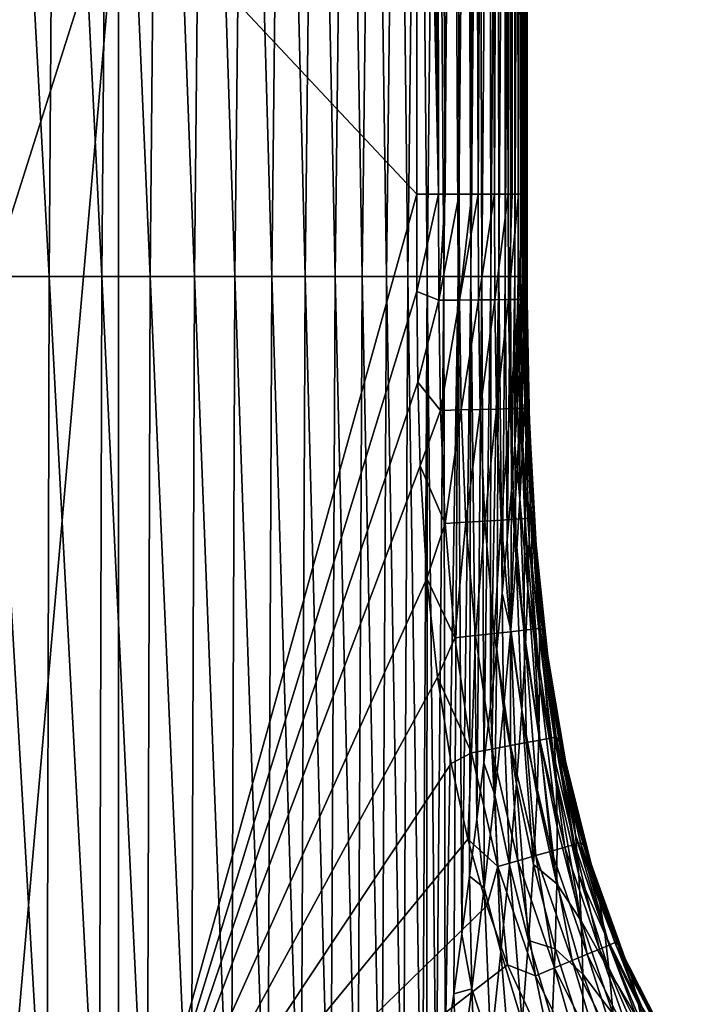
# Model space of a CAD drawing. Header units: metres. Extents: x -59 to 113, y -107 to 107.
# Tile 107 of 192: x 2.99 to 9.03, y 27.56 to 36.48. Entities that reach past the tile are written whole.
import ezdxf

# ---------------------------------------------------------------- set-up
doc = ezdxf.new("R2010")
doc.units = ezdxf.units.M
doc.layers.add('solid_20_382_333_XXX', color=7, linetype='CONTINUOUS')

msp = doc.modelspace()

# ---------------------------------------------------------------- linework, layer by layer
at = {"layer": 'solid_20_382_333_XXX'}
for points in [[(6.784668, 34.900398, -23.116188), (6.58768, 51.720196, -23.039579), (6.587808, 44.33548, -23.06995)], [(6.76722, 51.690018, -23.056101), (6.58768, 51.720196, -23.039579), (6.784668, 34.900398, -23.116188)], [(6.936166, 51.690239, -23.102737), (6.76722, 51.690018, -23.056101), (6.846043, 34.900429, -23.130606)], [(6.76722, 51.690018, -23.056101), (6.784668, 34.900398, -23.116188), (6.846043, 34.900429, -23.130606)], [(6.936166, 51.690239, -23.102737), (6.846043, 34.900429, -23.130606), (6.972932, 34.90052, -23.174088)], [(7.091708, 51.69059, -23.176813), (6.936166, 51.690239, -23.102737), (7.085783, 34.900639, -23.230154)], [(6.936166, 51.690239, -23.102737), (6.972932, 34.90052, -23.174088), (7.085783, 34.900639, -23.230154)], [(7.091708, 51.69059, -23.176813), (7.085783, 34.900639, -23.230154), (7.143981, 34.900719, -23.266531)], [(7.231034, 51.691059, -23.275513), (7.091708, 51.69059, -23.176813), (7.143981, 34.900719, -23.266531)], [(7.231034, 51.691059, -23.275513), (7.143981, 34.900719, -23.266531), (7.292812, 34.900982, -23.389149)], [(7.351333, 51.691631, -23.396017), (7.231034, 51.691059, -23.275513), (7.292812, 34.900982, -23.389149)], [(7.351333, 51.691631, -23.396017), (7.292812, 34.900982, -23.389149), (7.415496, 34.901302, -23.537922)], [(7.449793, 51.692291, -23.535505), (7.351333, 51.691631, -23.396017), (7.415496, 34.901302, -23.537922)], [(7.449793, 51.692291, -23.535505), (7.415496, 34.901302, -23.537922), (7.452024, 34.901428, -23.596313)], [(7.523603, 51.693031, -23.691162), (7.449793, 51.692291, -23.535505), (7.507949, 34.901669, -23.708755)], [(7.449793, 51.692291, -23.535505), (7.452024, 34.901428, -23.596313), (7.507949, 34.901669, -23.708755)], [(7.523603, 51.693031, -23.691162), (7.507949, 34.901669, -23.708755), (7.551718, 34.901947, -23.836357)], [(7.569952, 51.693836, -23.860167), (7.523603, 51.693031, -23.691162), (7.566, 34.902077, -23.897079)], [(7.523603, 51.693031, -23.691162), (7.551718, 34.901947, -23.836357), (7.566, 34.902077, -23.897079)], [(7.569952, 51.693836, -23.860167), (7.566, 34.902077, -23.897079), (7.586222, 34.902508, -24.096487)], [(7.569952, 51.693836, -23.860167), (7.586222, 34.902508, -24.096487), (7.586387, 42.811035, -24.072269)], [(3.885419, 37.783215, -23.08301), (-4.680456, 47.416622, -23.047924), (-4.679873, 36.222816, -23.078236)], [(3.885419, 37.783215, -23.08301), (6.5867, 34.90036, -23.09642), (6.587808, 44.33548, -23.06995)], [(6.784668, 34.900398, -23.116188), (6.587808, 44.33548, -23.06995), (6.5867, 34.90036, -23.09642)], [(7.585947, 34.897423, -26.070581), (7.586056, 42.695957, -26.965242), (7.586387, 42.811035, -24.072269)], [(7.586222, 34.902508, -24.096487), (7.585947, 34.897423, -26.070581), (7.586387, 42.811035, -24.072269)], [(3.256845, 34.15506, -60.82272), (2.739473, 34.15506, -60.956844), (2.790544, 42.695957, -60.654949)], [(3.256845, 34.15506, -60.82272), (2.790544, 42.695957, -60.654949), (3.318096, 42.695957, -60.496983)], [(3.733795, 34.15506, -60.659538), (3.256845, 34.15506, -60.82272), (3.318096, 42.695957, -60.496983)], [(3.733795, 34.15506, -60.659538), (3.318096, 42.695957, -60.496983), (3.804339, 42.695957, -60.306389)], [(4.172159, 34.15506, -60.463623), (3.733795, 34.15506, -60.659538), (3.804339, 42.695957, -60.306389)], [(4.172159, 34.15506, -60.463623), (3.804339, 42.695957, -60.306389), (4.250928, 42.695957, -60.079338)], [(4.573774, 34.15506, -60.231281), (4.172159, 34.15506, -60.463623), (4.250928, 42.695957, -60.079338)], [(4.573774, 34.15506, -60.231281), (4.250928, 42.695957, -60.079338), (4.659523, 42.695957, -59.811996)], [(4.940476, 34.15506, -59.958832), (4.573774, 34.15506, -60.231281), (4.659523, 42.695957, -59.811996)], [(4.940476, 34.15506, -59.958832), (4.659523, 42.695957, -59.811996), (5.031787, 42.695957, -59.5005)], [(5.274082, 34.15506, -59.642345), (4.940476, 34.15506, -59.958832), (5.031787, 42.695957, -59.5005)], [(5.274082, 34.15506, -59.642345), (5.031787, 42.695957, -59.5005), (5.369485, 42.695957, -59.140606)], [(5.576372, 34.15506, -59.277458), (5.274082, 34.15506, -59.642345), (5.369485, 42.695957, -59.140606)], [(5.576372, 34.15506, -59.277458), (5.369485, 42.695957, -59.140606), (5.674442, 42.695957, -58.727852)], [(5.849124, 34.15506, -58.859764), (5.576372, 34.15506, -59.277458), (5.674442, 42.695957, -58.727852)], [(5.849124, 34.15506, -58.859764), (5.674442, 42.695957, -58.727852), (5.948483, 42.695957, -58.257759)], [(6.094114, 34.15506, -58.384853), (5.849124, 34.15506, -58.859764), (5.948483, 42.695957, -58.257759)], [(6.094114, 34.15506, -58.384853), (5.948483, 42.695957, -58.257759), (6.193434, 42.695957, -57.725857)], [(6.31312, 34.15506, -57.848316), (6.094114, 34.15506, -58.384853), (6.193434, 42.695957, -57.725857)], [(6.31312, 34.15506, -57.848316), (6.193434, 42.695957, -57.725857), (6.411119, 42.695957, -57.127666)], [(6.507916, 34.15506, -57.245735), (6.31312, 34.15506, -57.848316), (6.411119, 42.695957, -57.127666)], [(6.507916, 34.15506, -57.245735), (6.411119, 42.695957, -57.127666), (6.603355, 42.695957, -56.458675)], [(6.680192, 34.15506, -56.572521), (6.507916, 34.15506, -57.245735), (6.603355, 42.695957, -56.458675)], [(6.680192, 34.15506, -56.572521), (6.603355, 42.695957, -56.458675), (6.771923, 42.695957, -55.714169)], [(6.831548, 34.15506, -55.823898), (6.680192, 34.15506, -56.572521), (6.771923, 42.695957, -55.714169)], [(6.831548, 34.15506, -55.823898), (6.771923, 42.695957, -55.714169), (6.918593, 42.695957, -54.8894)], [(6.96358, 34.15506, -54.995071), (6.831548, 34.15506, -55.823898), (6.918593, 42.695957, -54.8894)], [(6.96358, 34.15506, -54.995071), (6.918593, 42.695957, -54.8894), (7.045139, 42.695957, -53.979614)], [(7.077883, 34.15506, -54.081253), (6.96358, 34.15506, -54.995071), (7.045139, 42.695957, -53.979614)], [(7.077883, 34.15506, -54.081253), (7.045139, 42.695957, -53.979614), (7.15333, 42.695957, -52.980061)], [(7.176051, 34.15506, -53.077648), (7.077883, 34.15506, -54.081253), (7.15333, 42.695957, -52.980061)], [(7.176051, 34.15506, -53.077648), (7.15333, 42.695957, -52.980061), (7.244937, 42.695957, -51.885983)], [(7.259666, 34.15506, -51.979473), (7.176051, 34.15506, -53.077648), (7.244937, 42.695957, -51.885983)], [(7.259666, 34.15506, -51.979473), (7.244937, 42.695957, -51.885983), (7.32163, 42.695957, -50.692661)], [(7.330136, 34.15506, -50.781906), (7.259666, 34.15506, -51.979473), (7.32163, 42.695957, -50.692661)], [(7.330136, 34.15506, -50.781906), (7.32163, 42.695957, -50.692661), (7.384916, 42.695957, -49.39542)], [(7.388755, 34.15506, -49.480125), (7.330136, 34.15506, -50.781906), (7.384916, 42.695957, -49.39542)], [(7.388755, 34.15506, -49.480125), (7.384916, 42.695957, -49.39542), (7.436292, 42.695957, -47.98959)], [(7.436813, 34.15506, -48.069298), (7.388755, 34.15506, -49.480125), (7.436292, 42.695957, -47.98959)], [(7.436813, 34.15506, -48.069298), (7.436292, 42.695957, -47.98959), (7.477252, 42.695957, -46.470497)], [(7.475603, 34.15506, -46.544605), (7.436813, 34.15506, -48.069298), (7.477252, 42.695957, -46.470497)], [(7.475603, 34.15506, -46.544605), (7.477252, 42.695957, -46.470497), (7.509294, 42.695957, -44.833477)], [(7.506414, 34.15506, -44.901211), (7.475603, 34.15506, -46.544605), (7.509294, 42.695957, -44.833477)], [(7.506414, 34.15506, -44.901211), (7.509294, 42.695957, -44.833477), (7.533887, 42.695957, -43.073879)], [(7.530496, 34.15506, -43.134319), (7.506414, 34.15506, -44.901211), (7.533887, 42.695957, -43.073879)], [(7.530496, 34.15506, -43.134319), (7.533887, 42.695957, -43.073879), (7.552227, 42.695957, -41.187294)], [(7.548823, 34.15506, -41.239334), (7.530496, 34.15506, -43.134319), (7.552227, 42.695957, -41.187294)], [(7.548823, 34.15506, -41.239334), (7.552227, 42.695957, -41.187294), (7.565316, 42.695957, -39.169495)], [(7.562274, 34.157967, -39.209629), (7.548823, 34.15506, -41.239334), (7.565316, 42.695957, -39.169495)], [(7.562274, 34.157967, -39.209629), (7.565316, 42.695957, -39.169495), (7.574153, 42.695957, -37.016251)], [(7.567922, 34.300278, -38.039257), (7.562274, 34.157967, -39.209629), (7.574153, 42.695957, -37.016251)], [(7.573716, 34.462543, -36.439495), (7.567922, 34.300278, -38.039257), (7.574153, 42.695957, -37.016251)], [(7.573716, 34.462543, -36.439495), (7.574153, 42.695957, -37.016251), (7.579739, 42.695957, -34.723328)], [(7.577922, 34.594856, -34.790867), (7.573716, 34.462543, -36.439495), (7.579739, 42.695957, -34.723328)], [(7.577922, 34.594856, -34.790867), (7.579739, 42.695957, -34.723328), (7.583073, 42.695957, -32.286503)], [(7.580879, 34.697601, -33.118538), (7.577922, 34.594856, -34.790867), (7.583073, 42.695957, -32.286503)], [(7.582956, 34.775024, -31.428246), (7.580879, 34.697601, -33.118538), (7.583073, 42.695957, -32.286503)], [(7.582956, 34.775024, -31.428246), (7.583073, 42.695957, -32.286503), (7.585043, 42.695957, -29.70166)], [(7.584406, 34.832603, -29.707438), (7.582956, 34.775024, -31.428246), (7.585043, 42.695957, -29.70166)], [(7.584406, 34.832603, -29.707438), (7.585043, 42.695957, -29.70166), (7.586056, 42.695957, -26.965242)], [(7.58537, 34.873501, -27.931026), (7.584406, 34.832603, -29.707438), (7.586056, 42.695957, -26.965242)], [(7.585947, 34.897423, -26.070581), (7.58537, 34.873501, -27.931026), (7.586056, 42.695957, -26.965242)], [(-0.006124, 25.504524, -23.097733), (3.885419, 37.783215, -23.08301), (-4.679873, 36.222816, -23.078236)], [(-0.006124, 25.504524, -23.097733), (2.795338, 25.351046, -23.102528), (3.885419, 37.783215, -23.08301)], [(2.795338, 25.351046, -23.102528), (3.885158, 25.207623, -23.105017), (3.885419, 37.783215, -23.08301)], [(3.885419, 37.783215, -23.08301), (3.885158, 25.207623, -23.105017), (6.5867, 34.90036, -23.09642)], [(3.885158, 25.207623, -23.105017), (6.588023, 34.019775, -23.098288), (6.5867, 34.90036, -23.09642)], [(6.784668, 34.900398, -23.116188), (6.5867, 34.90036, -23.09642), (6.588023, 34.019775, -23.098288)], [(6.787251, 33.940552, -23.118336), (6.784668, 34.900398, -23.116188), (6.588023, 34.019775, -23.098288)], [(6.846043, 34.900429, -23.130606), (6.784668, 34.900398, -23.116188), (6.787251, 33.940552, -23.118336)], [(6.972932, 34.90052, -23.174088), (6.846043, 34.900429, -23.130606), (6.787251, 33.940552, -23.118336)], [(6.975755, 33.941833, -23.17646), (6.972932, 34.90052, -23.174088), (6.787251, 33.940552, -23.118336)], [(7.085783, 34.900639, -23.230154), (6.972932, 34.90052, -23.174088), (6.975755, 33.941833, -23.17646)], [(7.143981, 34.900719, -23.266531), (7.085783, 34.900639, -23.230154), (6.975755, 33.941833, -23.17646)], [(7.146304, 33.943073, -23.268768), (7.143981, 34.900719, -23.266531), (6.975755, 33.941833, -23.17646)], [(7.292812, 34.900982, -23.389149), (7.143981, 34.900719, -23.266531), (7.146304, 33.943073, -23.268768)], [(7.294844, 33.944244, -23.391193), (7.292812, 34.900982, -23.389149), (7.146304, 33.943073, -23.268768)], [(7.415496, 34.901302, -23.537922), (7.292812, 34.900982, -23.389149), (7.294844, 33.944244, -23.391193)], [(7.417321, 33.945305, -23.539671), (7.415496, 34.901302, -23.537922), (7.294844, 33.944244, -23.391193)], [(7.452024, 34.901428, -23.596313), (7.415496, 34.901302, -23.537922), (7.417321, 33.945305, -23.539671)], [(7.507949, 34.901669, -23.708755), (7.452024, 34.901428, -23.596313), (7.417321, 33.945305, -23.539671)], [(7.509681, 33.946228, -23.710136), (7.507949, 34.901669, -23.708755), (7.417321, 33.945305, -23.539671)], [(7.551718, 34.901947, -23.836357), (7.507949, 34.901669, -23.708755), (7.509681, 33.946228, -23.710136)], [(7.509681, 33.946228, -23.710136), (7.56787, 33.946976, -23.898523), (7.566, 34.902077, -23.897079)], [(7.551718, 34.901947, -23.836357), (7.509681, 33.946228, -23.710136), (7.566, 34.902077, -23.897079)], [(7.566, 34.902077, -23.897079), (7.56787, 33.946976, -23.898523), (7.586222, 34.902508, -24.096487)], [(7.56787, 33.946976, -23.898523), (7.588447, 33.859463, -24.098745), (7.586222, 34.902508, -24.096487)], [(7.586941, 33.877728, -30.372616), (7.584406, 34.832603, -29.707438), (7.58537, 34.873501, -27.931026)], [(7.587451, 33.936607, -27.334358), (7.58537, 34.873501, -27.931026), (7.585947, 34.897423, -26.070581)], [(7.586941, 33.877728, -30.372616), (7.58537, 34.873501, -27.931026), (7.587451, 33.936607, -27.334358)], [(7.587451, 33.936607, -27.334358), (7.585947, 34.897423, -26.070581), (7.586222, 34.902508, -24.096487)], [(7.587451, 33.936607, -27.334358), (7.586222, 34.902508, -24.096487), (7.588447, 33.859463, -24.098745)], [(7.585855, 33.772964, -33.208088), (7.580879, 34.697601, -33.118538), (7.582956, 34.775024, -31.428246)], [(7.586941, 33.877728, -30.372616), (7.582956, 34.775024, -31.428246), (7.584406, 34.832603, -29.707438)], [(7.585855, 33.772964, -33.208088), (7.582956, 34.775024, -31.428246), (7.586941, 33.877728, -30.372616)], [(7.585855, 33.772964, -33.208088), (7.577922, 34.594856, -34.790867), (7.580879, 34.697601, -33.118538)], [(7.582999, 33.607162, -35.899048), (7.573716, 34.462543, -36.439495), (7.577922, 34.594856, -34.790867)], [(7.582999, 33.607162, -35.899048), (7.577922, 34.594856, -34.790867), (7.585855, 33.772964, -33.208088)], [(7.576902, 33.363316, -38.500305), (7.567922, 34.300278, -38.039257), (7.573716, 34.462543, -36.439495)], [(7.576902, 33.363316, -38.500305), (7.573716, 34.462543, -36.439495), (7.582999, 33.607162, -35.899048)], [(7.576902, 33.363316, -38.500305), (7.562274, 34.157967, -39.209629), (7.567922, 34.300278, -38.039257)], [(3.237023, 25.614161, -61.069542), (2.722809, 25.614161, -61.187805), (2.739473, 34.15506, -60.956844)], [(3.237023, 25.614161, -61.069542), (2.739473, 34.15506, -60.956844), (3.256845, 34.15506, -60.82272)], [(3.710419, 25.614161, -60.924168), (3.237023, 25.614161, -61.069542), (3.256845, 34.15506, -60.82272)], [(3.710419, 25.614161, -60.924168), (3.256845, 34.15506, -60.82272), (3.733795, 34.15506, -60.659538)], [(4.145048, 25.614161, -60.747963), (3.710419, 25.614161, -60.924168), (3.733795, 34.15506, -60.659538)], [(4.145048, 25.614161, -60.747963), (3.733795, 34.15506, -60.659538), (4.172159, 34.15506, -60.463623)], [(4.542958, 25.614161, -60.53722), (4.145048, 25.614161, -60.747963), (4.172159, 34.15506, -60.463623)], [(4.542958, 25.614161, -60.53722), (4.172159, 34.15506, -60.463623), (4.573774, 34.15506, -60.231281)], [(4.906201, 25.614161, -60.288216), (4.542958, 25.614161, -60.53722), (4.573774, 34.15506, -60.231281)], [(4.906201, 25.614161, -60.288216), (4.573774, 34.15506, -60.231281), (4.940476, 34.15506, -59.958832)], [(5.236784, 25.614161, -59.997093), (4.906201, 25.614161, -60.288216), (4.940476, 34.15506, -59.958832)], [(5.236784, 25.614161, -59.997093), (4.940476, 34.15506, -59.958832), (5.274082, 34.15506, -59.642345)], [(5.536551, 25.614161, -59.659443), (5.236784, 25.614161, -59.997093), (5.274082, 34.15506, -59.642345)], [(5.536551, 25.614161, -59.659443), (5.274082, 34.15506, -59.642345), (5.576372, 34.15506, -59.277458)], [(5.807312, 25.614161, -59.270737), (5.536551, 25.614161, -59.659443), (5.576372, 34.15506, -59.277458)], [(5.807312, 25.614161, -59.270737), (5.576372, 34.15506, -59.277458), (5.849124, 34.15506, -58.859764)], [(6.050877, 25.614161, -58.826439), (5.807312, 25.614161, -59.270737), (5.849124, 34.15506, -58.859764)], [(6.050877, 25.614161, -58.826439), (5.849124, 34.15506, -58.859764), (6.094114, 34.15506, -58.384853)], [(6.269053, 25.614161, -58.322014), (6.050877, 25.614161, -58.826439), (6.094114, 34.15506, -58.384853)], [(6.269053, 25.614161, -58.322014), (6.094114, 34.15506, -58.384853), (6.31312, 34.15506, -57.848316)], [(6.46365, 25.614161, -57.752934), (6.269053, 25.614161, -58.322014), (6.31312, 34.15506, -57.848316)], [(6.46365, 25.614161, -57.752934), (6.31312, 34.15506, -57.848316), (6.507916, 34.15506, -57.245735)], [(6.636215, 25.619257, -57.115101), (6.46365, 25.614161, -57.752934), (6.507916, 34.15506, -57.245735)], [(6.636215, 25.619257, -57.115101), (6.507916, 34.15506, -57.245735), (6.680192, 34.15506, -56.572521)], [(6.678944, 25.923317, -56.920723), (6.636215, 25.619257, -57.115101), (6.680192, 34.15506, -56.572521)], [(6.764246, 26.527441, -56.495255), (6.678944, 25.923317, -56.920723), (6.680192, 34.15506, -56.572521)], [(6.764246, 26.527441, -56.495255), (6.680192, 34.15506, -56.572521), (6.831548, 34.15506, -55.823898)], [(6.845508, 27.103832, -56.034821), (6.764246, 26.527441, -56.495255), (6.831548, 34.15506, -55.823898)], [(6.845508, 27.103832, -56.034821), (6.831548, 34.15506, -55.823898), (6.96358, 34.15506, -54.995071)], [(6.922928, 27.659212, -55.534111), (6.845508, 27.103832, -56.034821), (6.96358, 34.15506, -54.995071)], [(6.996514, 28.198168, -54.987904), (6.922928, 27.659212, -55.534111), (6.96358, 34.15506, -54.995071)], [(6.996514, 28.198168, -54.987904), (6.96358, 34.15506, -54.995071), (7.077883, 34.15506, -54.081253)], [(7.066245, 28.72365, -54.390205), (6.996514, 28.198168, -54.987904), (7.077883, 34.15506, -54.081253)], [(7.132327, 29.238707, -53.731464), (7.066245, 28.72365, -54.390205), (7.077883, 34.15506, -54.081253)], [(7.132327, 29.238707, -53.731464), (7.077883, 34.15506, -54.081253), (7.176051, 34.15506, -53.077648)], [(7.19529, 29.750072, -52.994667), (7.132327, 29.238707, -53.731464), (7.176051, 34.15506, -53.077648)], [(7.19529, 29.750072, -52.994667), (7.176051, 34.15506, -53.077648), (7.259666, 34.15506, -51.979473)], [(7.255339, 30.264429, -52.159397), (7.19529, 29.750072, -52.994667), (7.259666, 34.15506, -51.979473)], [(7.255339, 30.264429, -52.159397), (7.259666, 34.15506, -51.979473), (7.330136, 34.15506, -50.781906)], [(7.311519, 30.780151, -51.215813), (7.255339, 30.264429, -52.159397), (7.330136, 34.15506, -50.781906)], [(7.362292, 31.286554, -50.169693), (7.311519, 30.780151, -51.215813), (7.330136, 34.15506, -50.781906)], [(7.362292, 31.286554, -50.169693), (7.330136, 34.15506, -50.781906), (7.388755, 34.15506, -49.480125)], [(7.406806, 31.772869, -49.02877), (7.362292, 31.286554, -50.169693), (7.388755, 34.15506, -49.480125)], [(7.406806, 31.772869, -49.02877), (7.388755, 34.15506, -49.480125), (7.436813, 34.15506, -48.069298)], [(7.444366, 32.223816, -47.818081), (7.406806, 31.772869, -49.02877), (7.436813, 34.15506, -48.069298)], [(7.444366, 32.223816, -47.818081), (7.436813, 34.15506, -48.069298), (7.475603, 34.15506, -46.544605)], [(7.475087, 32.630062, -46.565086), (7.444366, 32.223816, -47.818081), (7.475603, 34.15506, -46.544605)], [(7.475087, 32.630062, -46.565086), (7.475603, 34.15506, -46.544605), (7.506414, 34.15506, -44.901211)], [(7.500128, 32.996357, -45.267937), (7.475087, 32.630062, -46.565086), (7.506414, 34.15506, -44.901211)], [(7.520518, 33.327175, -43.92107), (7.500128, 32.996357, -45.267937), (7.506414, 34.15506, -44.901211)], [(7.520518, 33.327175, -43.92107), (7.506414, 34.15506, -44.901211), (7.530496, 34.15506, -43.134319)], [(7.53696, 33.62289, -42.524273), (7.520518, 33.327175, -43.92107), (7.530496, 34.15506, -43.134319)], [(7.53696, 33.62289, -42.524273), (7.530496, 34.15506, -43.134319), (7.548823, 34.15506, -41.239334)], [(7.550009, 33.883018, -41.078098), (7.53696, 33.62289, -42.524273), (7.548823, 34.15506, -41.239334)], [(7.560172, 34.107998, -39.582977), (7.548823, 34.15506, -41.239334), (7.562274, 34.157967, -39.209629)], [(7.560172, 34.107998, -39.582977), (7.550009, 33.883018, -41.078098), (7.548823, 34.15506, -41.239334)], [(7.565768, 33.035908, -40.977268), (7.560172, 34.107998, -39.582977), (7.562274, 34.157967, -39.209629)], [(7.565768, 33.035908, -40.977268), (7.562274, 34.157967, -39.209629), (7.576902, 33.363316, -38.500305)], [(7.565768, 33.035908, -40.977268), (7.550009, 33.883018, -41.078098), (7.560172, 34.107998, -39.582977)], [(3.885158, 25.207623, -23.105017), (6.597028, 33.197952, -23.099966), (6.588023, 34.019775, -23.098288)], [(6.787251, 33.940552, -23.118336), (6.588023, 34.019775, -23.098288), (6.597028, 33.197952, -23.099966)], [(6.802157, 32.94141, -23.120373), (6.787251, 33.940552, -23.118336), (6.597028, 33.197952, -23.099966)], [(6.975755, 33.941833, -23.17646), (6.787251, 33.940552, -23.118336), (6.802157, 32.94141, -23.120373)], [(6.990618, 32.946346, -23.178501), (6.975755, 33.941833, -23.17646), (6.802157, 32.94141, -23.120373)], [(7.146304, 33.943073, -23.268768), (6.975755, 33.941833, -23.17646), (6.990618, 32.946346, -23.178501)], [(7.161126, 32.950893, -23.270817), (7.146304, 33.943073, -23.268768), (6.990618, 32.946346, -23.178501)], [(7.294844, 33.944244, -23.391193), (7.146304, 33.943073, -23.268768), (7.161126, 32.950893, -23.270817)], [(7.309628, 32.954941, -23.393253), (7.294844, 33.944244, -23.391193), (7.161126, 32.950893, -23.270817)], [(7.417321, 33.945305, -23.539671), (7.294844, 33.944244, -23.391193), (7.309628, 32.954941, -23.393253)], [(7.432073, 32.95837, -23.541746), (7.417321, 33.945305, -23.539671), (7.309628, 32.954941, -23.393253)], [(7.509681, 33.946228, -23.710136), (7.417321, 33.945305, -23.539671), (7.432073, 32.95837, -23.541746)], [(7.524408, 32.961075, -23.712225), (7.509681, 33.946228, -23.710136), (7.432073, 32.95837, -23.541746)], [(7.524408, 32.961075, -23.712225), (7.56787, 33.946976, -23.898523), (7.509681, 33.946228, -23.710136)], [(7.524408, 32.961075, -23.712225), (7.58258, 32.962944, -23.900629), (7.56787, 33.946976, -23.898523)], [(7.565768, 33.035908, -40.977268), (7.53696, 33.62289, -42.524273), (7.550009, 33.883018, -41.078098)], [(7.56787, 33.946976, -23.898523), (7.58258, 32.962944, -23.900629), (7.588447, 33.859463, -24.098745)], [(7.586941, 33.877728, -30.372616), (7.587451, 33.936607, -27.334358), (7.604818, 32.910168, -30.288742)], [(7.587451, 33.936607, -27.334358), (7.602657, 32.958157, -27.289312), (7.604818, 32.910168, -30.288742)], [(7.587451, 33.936607, -27.334358), (7.588447, 33.859463, -24.098745), (7.602657, 32.958157, -27.289312)], [(7.58258, 32.962944, -23.900629), (7.603835, 32.914543, -24.100782), (7.588447, 33.859463, -24.098745)], [(7.585855, 33.772964, -33.208088), (7.586941, 33.877728, -30.372616), (7.608467, 32.820736, -33.090221)], [(7.586941, 33.877728, -30.372616), (7.604818, 32.910168, -30.288742), (7.608467, 32.820736, -33.090221)], [(7.588447, 33.859463, -24.098745), (7.603835, 32.914543, -24.100782), (7.602657, 32.958157, -27.289312)], [(7.582999, 33.607162, -35.899048), (7.585855, 33.772964, -33.208088), (7.612262, 32.675003, -35.747509)], [(7.585855, 33.772964, -33.208088), (7.608467, 32.820736, -33.090221), (7.612262, 32.675003, -35.747509)], [(7.547841, 32.624813, -43.280239), (7.520518, 33.327175, -43.92107), (7.53696, 33.62289, -42.524273)], [(7.547841, 32.624813, -43.280239), (7.53696, 33.62289, -42.524273), (7.565768, 33.035908, -40.977268)], [(7.576902, 33.363316, -38.500305), (7.582999, 33.607162, -35.899048), (7.614543, 32.455944, -38.31435)], [(7.582999, 33.607162, -35.899048), (7.612262, 32.675003, -35.747509), (7.614543, 32.455944, -38.31435)], [(7.565768, 33.035908, -40.977268), (7.576902, 33.363316, -38.500305), (7.613354, 32.157623, -40.758759)], [(7.576902, 33.363316, -38.500305), (7.614543, 32.455944, -38.31435), (7.613354, 32.157623, -40.758759)], [(7.521873, 32.138874, -45.395931), (7.500128, 32.996357, -45.267937), (7.520518, 33.327175, -43.92107)], [(7.521873, 32.138874, -45.395931), (7.520518, 33.327175, -43.92107), (7.547841, 32.624813, -43.280239)], [(3.885158, 25.207623, -23.105017), (6.618572, 32.440685, -23.101482), (6.597028, 33.197952, -23.099966)], [(6.802157, 32.94141, -23.120373), (6.597028, 33.197952, -23.099966), (6.618572, 32.440685, -23.101482)], [(7.521873, 32.138874, -45.395931), (7.475087, 32.630062, -46.565086), (7.500128, 32.996357, -45.267937)], [(7.547841, 32.624813, -43.280239), (7.565768, 33.035908, -40.977268), (7.606771, 31.779543, -43.03241)], [(7.565768, 33.035908, -40.977268), (7.613354, 32.157623, -40.758759), (7.606771, 31.779543, -43.03241)], [(6.84411, 31.91799, -23.122421), (6.802157, 32.94141, -23.120373), (6.618572, 32.440685, -23.101482)], [(6.990618, 32.946346, -23.178501), (6.802157, 32.94141, -23.120373), (6.84411, 31.91799, -23.122421)], [(7.032309, 31.929338, -23.180555), (6.990618, 32.946346, -23.178501), (6.84411, 31.91799, -23.122421)], [(7.161126, 32.950893, -23.270817), (6.990618, 32.946346, -23.178501), (7.032309, 31.929338, -23.180555)], [(7.202576, 31.939684, -23.272884), (7.161126, 32.950893, -23.270817), (7.032309, 31.929338, -23.180555)], [(7.309628, 32.954941, -23.393253), (7.161126, 32.950893, -23.270817), (7.202576, 31.939684, -23.272884)], [(7.350864, 31.948778, -23.39534), (7.309628, 32.954941, -23.393253), (7.202576, 31.939684, -23.272884)], [(7.432073, 32.95837, -23.541746), (7.309628, 32.954941, -23.393253), (7.350864, 31.948778, -23.39534)], [(7.473126, 31.956369, -23.543854), (7.432073, 32.95837, -23.541746), (7.350864, 31.948778, -23.39534)], [(7.524408, 32.961075, -23.712225), (7.432073, 32.95837, -23.541746), (7.473126, 31.956369, -23.543854)], [(7.565315, 31.962212, -23.714359), (7.524408, 32.961075, -23.712225), (7.473126, 31.956369, -23.543854)], [(7.565315, 31.962212, -23.714359), (7.58258, 32.962944, -23.900629), (7.524408, 32.961075, -23.712225)], [(7.565315, 31.962212, -23.714359), (7.623385, 31.966051, -23.902788), (7.58258, 32.962944, -23.900629)], [(7.58258, 32.962944, -23.900629), (7.623385, 31.966051, -23.902788), (7.603835, 32.914543, -24.100782)], [(7.602657, 32.958157, -27.289312), (7.643699, 31.964266, -27.240259), (7.648744, 31.92428, -30.197702)], [(7.602657, 32.958157, -27.289312), (7.603835, 32.914543, -24.100782), (7.643699, 31.964266, -27.240259)], [(7.604818, 32.910168, -30.288742), (7.602657, 32.958157, -27.289312), (7.648744, 31.92428, -30.197702)], [(7.603835, 32.914543, -24.100782), (7.615155, 32.559685, -24.101553), (7.643699, 31.964266, -27.240259)], [(7.623385, 31.966051, -23.902788), (7.615155, 32.559685, -24.101553), (7.603835, 32.914543, -24.100782)], [(7.604818, 32.910168, -30.288742), (7.648744, 31.92428, -30.197702), (7.657807, 31.847128, -32.963036)], [(7.608467, 32.820736, -33.090221), (7.604818, 32.910168, -30.288742), (7.657807, 31.847128, -32.963036)], [(7.608467, 32.820736, -33.090221), (7.657807, 31.847128, -32.963036), (7.669351, 31.718296, -35.585091)], [(7.612262, 32.675003, -35.747509), (7.608467, 32.820736, -33.090221), (7.669351, 31.718296, -35.585091)], [(7.612262, 32.675003, -35.747509), (7.669351, 31.718296, -35.585091), (7.681452, 31.520912, -38.116039)], [(7.614543, 32.455944, -38.31435), (7.612262, 32.675003, -35.747509), (7.681452, 31.520912, -38.116039)], [(7.486337, 31.585121, -47.327225), (7.444366, 32.223816, -47.818081), (7.475087, 32.630062, -46.565086)], [(7.486337, 31.585121, -47.327225), (7.475087, 32.630062, -46.565086), (7.521873, 32.138874, -45.395931)], [(7.521873, 32.138874, -45.395931), (7.547841, 32.624813, -43.280239), (7.59341, 31.330063, -45.121605)], [(7.547841, 32.624813, -43.280239), (7.606771, 31.779543, -43.03241), (7.59341, 31.330063, -45.121605)], [(7.615155, 32.559685, -24.101553), (7.646693, 31.911133, -24.102983), (7.643699, 31.964266, -27.240259)], [(7.623385, 31.966051, -23.902788), (7.646693, 31.911133, -24.102983), (7.615155, 32.559685, -24.101553)], [(7.613354, 32.157623, -40.758759), (7.614543, 32.455944, -38.31435), (7.691919, 31.248657, -40.526772)], [(7.614543, 32.455944, -38.31435), (7.681452, 31.520912, -38.116039), (7.691919, 31.248657, -40.526772)], [(3.885158, 25.207623, -23.105017), (6.679044, 31.419985, -23.103514), (6.618572, 32.440685, -23.101482)], [(6.84411, 31.91799, -23.122421), (6.618572, 32.440685, -23.101482), (6.679044, 31.419985, -23.103514)], [(7.437997, 30.954847, -49.102314), (7.406806, 31.772869, -49.02877), (7.444366, 32.223816, -47.818081)], [(7.437997, 30.954847, -49.102314), (7.444366, 32.223816, -47.818081), (7.486337, 31.585121, -47.327225)], [(7.486337, 31.585121, -47.327225), (7.521873, 32.138874, -45.395931), (7.571618, 30.815735, -47.028912)], [(7.521873, 32.138874, -45.395931), (7.59341, 31.330063, -45.121605), (7.571618, 30.815735, -47.028912)], [(7.606771, 31.779543, -43.03241), (7.613354, 32.157623, -40.758759), (7.698572, 30.900595, -42.770939)], [(7.613354, 32.157623, -40.758759), (7.691919, 31.248657, -40.526772), (7.698572, 30.900595, -42.770939)], [(7.032309, 31.929338, -23.180555), (6.84411, 31.91799, -23.122421), (6.930929, 30.881828, -23.124514)], [(7.118287, 30.902763, -23.182655), (7.032309, 31.929338, -23.180555), (6.930929, 30.881828, -23.124514)], [(7.202576, 31.939684, -23.272884), (7.032309, 31.929338, -23.180555), (7.118287, 30.902763, -23.182655)], [(7.287786, 30.921783, -23.275003), (7.202576, 31.939684, -23.272884), (7.118287, 30.902763, -23.182655)], [(7.350864, 31.948778, -23.39534), (7.202576, 31.939684, -23.272884), (7.287786, 30.921783, -23.275003)], [(7.435394, 30.938431, -23.397486), (7.350864, 31.948778, -23.39534), (7.287786, 30.921783, -23.275003)], [(7.473126, 31.956369, -23.543854), (7.350864, 31.948778, -23.39534), (7.435394, 30.938431, -23.397486)], [(7.557082, 30.952253, -23.546036), (7.473126, 31.956369, -23.543854), (7.435394, 30.938431, -23.397486)], [(7.565315, 31.962212, -23.714359), (7.473126, 31.956369, -23.543854), (7.557082, 30.952253, -23.546036)], [(7.648821, 30.96279, -23.716579), (7.565315, 31.962212, -23.714359), (7.557082, 30.952253, -23.546036)], [(7.648821, 30.96279, -23.716579), (7.623385, 31.966051, -23.902788), (7.565315, 31.962212, -23.714359)], [(7.623385, 31.966051, -23.902788), (7.70658, 30.969587, -23.905048), (7.646693, 31.911133, -24.102983)], [(7.648821, 30.96279, -23.716579), (7.70658, 30.969587, -23.905048), (7.623385, 31.966051, -23.902788)], [(7.643699, 31.964266, -27.240259), (7.72687, 30.968643, -27.187962), (7.734638, 30.934038, -30.100983)], [(7.643699, 31.964266, -27.240259), (7.646693, 31.911133, -24.102983), (7.72687, 30.968643, -27.187962)], [(7.648744, 31.92428, -30.197702), (7.643699, 31.964266, -27.240259), (7.734638, 30.934038, -30.100983)], [(7.648744, 31.92428, -30.197702), (7.734638, 30.934038, -30.100983), (7.749075, 30.866327, -32.828739)], [(7.657807, 31.847128, -32.963036), (7.648744, 31.92428, -30.197702), (7.749075, 30.866327, -32.828739)], [(6.930929, 30.881828, -23.124514), (6.84411, 31.91799, -23.122421), (6.679044, 31.419985, -23.103514)], [(7.646693, 31.911133, -24.102983), (7.729274, 30.945953, -24.105217), (7.72687, 30.968643, -27.187962)], [(7.70658, 30.969587, -23.905048), (7.729274, 30.945953, -24.105217), (7.646693, 31.911133, -24.102983)], [(7.657807, 31.847128, -32.963036), (7.749075, 30.866327, -32.828739), (7.76844, 30.75139, -35.414803)], [(7.669351, 31.718296, -35.585091), (7.657807, 31.847128, -32.963036), (7.76844, 30.75139, -35.414803)], [(7.437997, 30.954847, -49.102314), (7.362292, 31.286554, -50.169693), (7.406806, 31.772869, -49.02877)], [(7.59341, 31.330063, -45.121605), (7.606771, 31.779543, -43.03241), (7.699772, 30.484419, -44.834679)], [(7.606771, 31.779543, -43.03241), (7.698572, 30.900595, -42.770939), (7.699772, 30.484419, -44.834679)], [(7.669351, 31.718296, -35.585091), (7.76844, 30.75139, -35.414803), (7.790504, 30.572643, -37.909294)], [(7.681452, 31.520912, -38.116039), (7.669351, 31.718296, -35.585091), (7.790504, 30.572643, -37.909294)], [(7.437997, 30.954847, -49.102314), (7.486337, 31.585121, -47.327225), (7.538102, 30.227827, -48.782219)], [(7.486337, 31.585121, -47.327225), (7.571618, 30.815735, -47.028912), (7.538102, 30.227827, -48.782219)], [(7.681452, 31.520912, -38.116039), (7.790504, 30.572643, -37.909294), (7.812802, 30.323431, -40.28619)], [(7.691919, 31.248657, -40.526772), (7.681452, 31.520912, -38.116039), (7.812802, 30.323431, -40.28619)], [(3.885158, 25.207623, -23.105017), (6.774291, 30.525679, -23.105324), (6.679044, 31.419985, -23.103514)], [(6.930929, 30.881828, -23.124514), (6.679044, 31.419985, -23.103514), (6.774291, 30.525679, -23.105324)], [(7.571618, 30.815735, -47.028912), (7.59341, 31.330063, -45.121605), (7.693608, 30.006071, -46.720177)], [(7.59341, 31.330063, -45.121605), (7.699772, 30.484419, -44.834679), (7.693608, 30.006071, -46.720177)], [(7.373976, 30.241081, -50.743587), (7.311519, 30.780151, -51.215813), (7.362292, 31.286554, -50.169693)], [(7.373976, 30.241081, -50.743587), (7.362292, 31.286554, -50.169693), (7.437997, 30.954847, -49.102314)], [(7.691919, 31.248657, -40.526772), (7.812802, 30.323431, -40.28619), (7.83284, 30.002323, -42.501637)], [(7.698572, 30.900595, -42.770939), (7.691919, 31.248657, -40.526772), (7.83284, 30.002323, -42.501637)], [(7.435394, 30.938431, -23.397486), (7.287786, 30.921783, -23.275003), (7.436246, 29.907307, -23.277231)], [(7.373976, 30.241081, -50.743587), (7.437997, 30.954847, -49.102314), (7.49, 29.559675, -50.403458)], [(7.557082, 30.952253, -23.546036), (7.435394, 30.938431, -23.397486), (7.582312, 29.934441, -23.399755)], [(7.582312, 29.934441, -23.399755), (7.435394, 30.938431, -23.397486), (7.436246, 29.907307, -23.277231)], [(7.437997, 30.954847, -49.102314), (7.538102, 30.227827, -48.782219), (7.49, 29.559675, -50.403458)], [(7.648821, 30.96279, -23.716579), (7.557082, 30.952253, -23.546036), (7.702709, 29.956907, -23.548353)], [(7.702709, 29.956907, -23.548353), (7.557082, 30.952253, -23.546036), (7.582312, 29.934441, -23.399755)], [(7.793448, 29.973967, -23.718952), (7.70658, 30.969587, -23.905048), (7.648821, 30.96279, -23.716579)], [(7.793448, 29.973967, -23.718952), (7.648821, 30.96279, -23.716579), (7.702709, 29.956907, -23.548353)], [(7.70658, 30.969587, -23.905048), (7.85054, 29.984873, -23.907478), (7.729274, 30.945953, -24.105217)], [(7.793448, 29.973967, -23.718952), (7.85054, 29.984873, -23.907478), (7.70658, 30.969587, -23.905048)], [(7.72687, 30.968643, -27.187962), (7.870786, 29.983126, -27.133162), (7.881096, 29.951639, -29.999878)], [(7.72687, 30.968643, -27.187962), (7.729274, 30.945953, -24.105217), (7.870786, 29.983126, -27.133162)], [(7.734638, 30.934038, -30.100983), (7.72687, 30.968643, -27.187962), (7.881096, 29.951639, -29.999878)], [(7.729274, 30.945953, -24.105217), (7.750593, 30.766455, -24.105654), (7.870786, 29.983126, -27.133162)], [(7.85054, 29.984873, -23.907478), (7.750593, 30.766455, -24.105654), (7.729274, 30.945953, -24.105217)], [(7.083069, 29.842012, -23.126699), (6.930929, 30.881828, -23.124514), (6.774291, 30.525679, -23.105324)], [(7.118287, 30.902763, -23.182655), (6.930929, 30.881828, -23.124514), (7.083069, 29.842012, -23.126699)], [(7.268502, 29.876251, -23.184855), (7.118287, 30.902763, -23.182655), (7.083069, 29.842012, -23.126699)], [(7.287786, 30.921783, -23.275003), (7.118287, 30.902763, -23.182655), (7.268502, 29.876251, -23.184855)], [(7.436246, 29.907307, -23.277231), (7.287786, 30.921783, -23.275003), (7.268502, 29.876251, -23.184855)], [(7.698572, 30.900595, -42.770939), (7.83284, 30.002323, -42.501637), (7.848657, 29.616171, -44.541794)], [(7.699772, 30.484419, -44.834679), (7.698572, 30.900595, -42.770939), (7.848657, 29.616171, -44.541794)], [(7.734638, 30.934038, -30.100983), (7.881096, 29.951639, -29.999878), (7.900611, 29.890841, -32.689098)], [(7.749075, 30.866327, -32.828739), (7.734638, 30.934038, -30.100983), (7.900611, 29.890841, -32.689098)], [(7.749075, 30.866327, -32.828739), (7.900611, 29.890841, -32.689098), (7.92739, 29.787048, -35.238869)], [(7.76844, 30.75139, -35.414803), (7.749075, 30.866327, -32.828739), (7.92739, 29.787048, -35.238869)], [(7.294312, 29.458385, -52.226494), (7.255339, 30.264429, -52.159397), (7.311519, 30.780151, -51.215813)], [(7.294312, 29.458385, -52.226494), (7.311519, 30.780151, -51.215813), (7.373976, 30.241081, -50.743587)], [(7.538102, 30.227827, -48.782219), (7.571618, 30.815735, -47.028912), (7.676575, 29.456905, -48.454426)], [(7.571618, 30.815735, -47.028912), (7.693608, 30.006071, -46.720177), (7.676575, 29.456905, -48.454426)], [(7.750593, 30.766455, -24.105654), (7.877935, 29.94639, -24.107758), (7.870786, 29.983126, -27.133162)], [(7.85054, 29.984873, -23.907478), (7.877935, 29.94639, -24.107758), (7.750593, 30.766455, -24.105654)], [(7.76844, 30.75139, -35.414803), (7.92739, 29.787048, -35.238869), (7.958884, 29.624077, -37.696846)], [(7.790504, 30.572643, -37.909294), (7.76844, 30.75139, -35.414803), (7.958884, 29.624077, -37.696846)], [(3.885158, 25.207623, -23.105017), (6.900095, 29.743523, -23.106968), (6.774291, 30.525679, -23.105324)], [(7.083069, 29.842012, -23.126699), (6.774291, 30.525679, -23.105324), (6.900095, 29.743523, -23.106968)], [(7.790504, 30.572643, -37.909294), (7.958884, 29.624077, -37.696846), (7.992333, 29.394979, -40.040268)], [(7.812802, 30.323431, -40.28619), (7.790504, 30.572643, -37.909294), (7.992333, 29.394979, -40.040268)], [(7.693608, 30.006071, -46.720177), (7.699772, 30.484419, -44.834679), (7.857985, 29.1702, -46.408394)], [(7.699772, 30.484419, -44.834679), (7.848657, 29.616171, -44.541794), (7.857985, 29.1702, -46.408394)], [(7.812802, 30.323431, -40.28619), (7.992333, 29.394979, -40.040268), (8.024899, 29.097784, -42.228176)], [(7.83284, 30.002323, -42.501637), (7.812802, 30.323431, -40.28619), (8.024899, 29.097784, -42.228176)], [(7.294312, 29.458385, -52.226494), (7.19529, 29.750072, -52.994667), (7.255339, 30.264429, -52.159397)], [(7.294312, 29.458385, -52.226494), (7.373976, 30.241081, -50.743587), (7.427341, 28.82613, -51.868221)], [(7.373976, 30.241081, -50.743587), (7.49, 29.559675, -50.403458), (7.427341, 28.82613, -51.868221)], [(7.49, 29.559675, -50.403458), (7.538102, 30.227827, -48.782219), (7.64566, 28.830612, -50.058517)], [(7.538102, 30.227827, -48.782219), (7.676575, 29.456905, -48.454426), (7.64566, 28.830612, -50.058517)], [(7.676575, 29.456905, -48.454426), (7.693608, 30.006071, -46.720177), (7.856991, 28.655935, -48.127014)], [(7.693608, 30.006071, -46.720177), (7.857985, 29.1702, -46.408394), (7.856991, 28.655935, -48.127014)], [(7.793448, 29.973967, -23.718952), (7.702709, 29.956907, -23.548353), (7.927094, 28.986065, -23.550865)], [(8.015881, 29.011578, -23.721539), (7.85054, 29.984873, -23.907478), (7.793448, 29.973967, -23.718952)], [(8.015881, 29.011578, -23.721539), (7.793448, 29.973967, -23.718952), (7.927094, 28.986065, -23.550865)], [(7.83284, 30.002323, -42.501637), (8.024899, 29.097784, -42.228176), (8.054244, 28.738348, -44.246933)], [(7.848657, 29.616171, -44.541794), (7.83284, 30.002323, -42.501637), (8.054244, 28.738348, -44.246933)], [(7.85054, 29.984873, -23.907478), (8.071695, 29.027809, -23.910143), (7.877935, 29.94639, -24.107758)], [(8.015881, 29.011578, -23.721539), (8.071695, 29.027809, -23.910143), (7.85054, 29.984873, -23.907478)], [(7.870786, 29.983126, -27.133162), (8.092156, 29.024067, -27.076571), (8.104965, 28.99369, -29.895599)], [(7.870786, 29.983126, -27.133162), (7.877935, 29.94639, -24.107758), (8.092156, 29.024067, -27.076571)], [(7.881096, 29.951639, -29.999878), (7.870786, 29.983126, -27.133162), (8.104965, 28.99369, -29.895599)], [(7.268502, 29.876251, -23.184855), (7.083069, 29.842012, -23.126699), (7.320396, 28.813498, -23.129034)], [(7.436246, 29.907307, -23.277231), (7.268502, 29.876251, -23.184855), (7.501987, 28.864988, -23.187208)], [(7.501987, 28.864988, -23.187208), (7.268502, 29.876251, -23.184855), (7.320396, 28.813498, -23.129034)], [(7.582312, 29.934441, -23.399755), (7.436246, 29.907307, -23.277231), (7.66624, 28.911655, -23.279623)], [(7.66624, 28.911655, -23.279623), (7.436246, 29.907307, -23.277231), (7.501987, 28.864988, -23.187208)], [(7.702709, 29.956907, -23.548353), (7.582312, 29.934441, -23.399755), (7.809245, 28.952385, -23.402201)], [(7.809245, 28.952385, -23.402201), (7.582312, 29.934441, -23.399755), (7.66624, 28.911655, -23.279623)], [(7.927094, 28.986065, -23.550865), (7.702709, 29.956907, -23.548353), (7.809245, 28.952385, -23.402201)], [(7.877935, 29.94639, -24.107758), (7.993332, 29.406647, -24.10927), (8.092156, 29.024067, -27.076571)], [(8.071695, 29.027809, -23.910143), (7.993332, 29.406647, -24.10927), (7.877935, 29.94639, -24.107758)], [(7.881096, 29.951639, -29.999878), (8.104965, 28.99369, -29.895599), (8.129215, 28.93746, -32.545704)], [(7.900611, 29.890841, -32.689098), (7.881096, 29.951639, -29.999878), (8.129215, 28.93746, -32.545704)], [(7.900611, 29.890841, -32.689098), (8.129215, 28.93746, -32.545704), (8.162784, 28.842165, -35.059212)], [(7.92739, 29.787048, -35.238869), (7.900611, 29.890841, -32.689098), (8.162784, 28.842165, -35.059212)], [(7.083069, 29.842012, -23.126699), (6.900095, 29.743523, -23.106968), (7.050519, 29.059124, -23.108482)], [(7.320396, 28.813498, -23.129034), (7.083069, 29.842012, -23.126699), (7.050519, 29.059124, -23.108482)], [(7.92739, 29.787048, -35.238869), (8.162784, 28.842165, -35.059212), (8.202799, 28.69212, -37.480984)], [(7.958884, 29.624077, -37.696846), (7.92739, 29.787048, -35.238869), (8.202799, 28.69212, -37.480984)], [(3.885158, 25.207623, -23.105017), (7.050519, 29.059124, -23.108482), (6.900095, 29.743523, -23.106968)], [(7.199251, 28.618847, -53.527077), (7.132327, 29.238707, -53.731464), (7.19529, 29.750072, -52.994667)], [(7.199251, 28.618847, -53.527077), (7.19529, 29.750072, -52.994667), (7.294312, 29.458385, -52.226494)], [(7.848657, 29.616171, -44.541794), (8.054244, 28.738348, -44.246933), (8.077681, 28.321085, -46.097733)], [(7.857985, 29.1702, -46.408394), (7.848657, 29.616171, -44.541794), (8.077681, 28.321085, -46.097733)], [(7.992333, 29.394979, -40.040268), (7.958884, 29.624077, -37.696846), (8.202799, 28.69212, -37.480984)], [(7.427341, 28.82613, -51.868221), (7.49, 29.559675, -50.403458), (7.60069, 28.142134, -51.50845)], [(7.49, 29.559675, -50.403458), (7.64566, 28.830612, -50.058517), (7.60069, 28.142134, -51.50845)], [(7.199251, 28.618847, -53.527077), (7.294312, 29.458385, -52.226494), (7.350364, 28.039351, -53.153046)], [(7.294312, 29.458385, -52.226494), (7.427341, 28.82613, -51.868221), (7.350364, 28.039351, -53.153046)], [(7.64566, 28.830612, -50.058517), (7.676575, 29.456905, -48.454426), (7.856991, 28.655935, -48.127014)], [(7.992333, 29.394979, -40.040268), (8.202799, 28.69212, -37.480984), (8.246202, 28.480129, -39.791618)], [(8.024899, 29.097784, -42.228176), (7.992333, 29.394979, -40.040268), (8.246202, 28.480129, -39.791618)], [(7.993332, 29.406647, -24.10927), (8.098187, 29.007034, -24.110474), (8.092156, 29.024067, -27.076571)], [(8.071695, 29.027809, -23.910143), (8.098187, 29.007034, -24.110474), (7.993332, 29.406647, -24.10927)], [(7.199251, 28.618847, -53.527077), (7.066245, 28.72365, -54.390205), (7.132327, 29.238707, -53.731464)], [(7.856991, 28.655935, -48.127014), (7.857985, 29.1702, -46.408394), (8.077681, 28.321085, -46.097733)], [(8.024899, 29.097784, -42.228176), (8.246202, 28.480129, -39.791618), (8.289791, 28.20363, -41.953392)], [(8.054244, 28.738348, -44.246933), (8.024899, 29.097784, -42.228176), (8.289791, 28.20363, -41.953392)], [(3.885158, 25.207623, -23.105017), (7.220812, 28.457241, -23.109903), (7.050519, 29.059124, -23.108482)], [(7.320396, 28.813498, -23.129034), (7.050519, 29.059124, -23.108482), (7.220812, 28.457241, -23.109903)], [(7.927094, 28.986065, -23.550865), (7.809245, 28.952385, -23.402201), (8.130882, 28.017714, -23.404881)], [(8.015881, 29.011578, -23.721539), (7.927094, 28.986065, -23.550865), (8.24398, 28.064922, -23.553631)], [(8.24398, 28.064922, -23.553631), (7.927094, 28.986065, -23.550865), (8.130882, 28.017714, -23.404881)], [(8.329144, 28.100632, -23.7244), (8.071695, 29.027809, -23.910143), (8.015881, 29.011578, -23.721539)], [(8.329144, 28.100632, -23.7244), (8.015881, 29.011578, -23.721539), (8.24398, 28.064922, -23.553631)], [(8.071695, 29.027809, -23.910143), (8.382617, 28.123274, -23.913103), (8.098187, 29.007034, -24.110474)], [(8.329144, 28.100632, -23.7244), (8.382617, 28.123274, -23.913103), (8.071695, 29.027809, -23.910143)], [(8.092156, 29.024067, -27.076571), (8.403898, 28.116829, -27.018856), (8.419501, 28.085833, -29.789242)], [(8.092156, 29.024067, -27.076571), (8.098187, 29.007034, -24.110474), (8.403898, 28.116829, -27.018856)], [(8.104965, 28.99369, -29.895599), (8.092156, 29.024067, -27.076571), (8.419501, 28.085833, -29.789242)], [(8.098187, 29.007034, -24.110474), (8.310449, 28.36026, -24.112616), (8.403898, 28.116829, -27.018856)], [(8.382617, 28.123274, -23.913103), (8.310449, 28.36026, -24.112616), (8.098187, 29.007034, -24.110474)], [(8.104965, 28.99369, -29.895599), (8.419501, 28.085833, -29.789242), (8.448355, 28.031956, -32.399906)], [(8.129215, 28.93746, -32.545704), (8.104965, 28.99369, -29.895599), (8.448355, 28.031956, -32.399906)], [(7.66624, 28.911655, -23.279623), (7.501987, 28.864988, -23.187208), (7.835897, 27.895054, -23.18977)], [(7.809245, 28.952385, -23.402201), (7.66624, 28.911655, -23.279623), (7.993603, 27.960569, -23.282232)], [(7.993603, 27.960569, -23.282232), (7.66624, 28.911655, -23.279623), (7.835897, 27.895054, -23.18977)], [(8.130882, 28.017714, -23.404881), (7.809245, 28.952385, -23.402201), (7.993603, 27.960569, -23.282232)], [(8.129215, 28.93746, -32.545704), (8.448355, 28.031956, -32.399906), (8.488176, 27.942492, -34.877373)], [(8.162784, 28.842165, -35.059212), (8.129215, 28.93746, -32.545704), (8.488176, 27.942492, -34.877373)], [(7.320396, 28.813498, -23.129034), (7.220812, 28.457241, -23.109903), (7.408302, 27.922071, -23.111261)], [(7.501987, 28.864988, -23.187208), (7.320396, 28.813498, -23.129034), (7.661519, 27.822731, -23.131577)], [(7.661519, 27.822731, -23.131577), (7.320396, 28.813498, -23.129034), (7.408302, 27.922071, -23.111261)], [(7.350364, 28.039351, -53.153046), (7.427341, 28.82613, -51.868221), (7.541708, 27.403595, -52.781338)], [(7.427341, 28.82613, -51.868221), (7.60069, 28.142134, -51.50845), (7.541708, 27.403595, -52.781338)], [(7.835897, 27.895054, -23.18977), (7.501987, 28.864988, -23.187208), (7.661519, 27.822731, -23.131577)], [(7.60069, 28.142134, -51.50845), (7.64566, 28.830612, -50.058517), (7.842391, 28.067461, -49.717529)], [(7.64566, 28.830612, -50.058517), (7.856991, 28.655935, -48.127014), (7.842391, 28.067461, -49.717529)], [(8.162784, 28.842165, -35.059212), (8.488176, 27.942492, -34.877373), (8.535778, 27.802349, -37.263424)], [(8.202799, 28.69212, -37.480984), (8.162784, 28.842165, -35.059212), (8.535778, 27.802349, -37.263424)], [(7.086899, 27.70315, -54.670502), (6.996514, 28.198168, -54.987904), (7.066245, 28.72365, -54.390205)], [(7.086899, 27.70315, -54.670502), (7.066245, 28.72365, -54.390205), (7.199251, 28.618847, -53.527077)], [(8.054244, 28.738348, -44.246933), (8.289791, 28.20363, -41.953392), (8.330824, 27.867373, -43.953014)], [(8.077681, 28.321085, -46.097733), (8.054244, 28.738348, -44.246933), (8.330824, 27.867373, -43.953014)], [(7.842391, 28.067461, -49.717529), (7.856991, 28.655935, -48.127014), (8.090952, 27.837759, -47.804287)], [(7.856991, 28.655935, -48.127014), (8.077681, 28.321085, -46.097733), (8.090952, 27.837759, -47.804287)], [(8.202799, 28.69212, -37.480984), (8.535778, 27.802349, -37.263424), (8.587805, 27.604116, -39.542084)], [(8.246202, 28.480129, -39.791618), (8.202799, 28.69212, -37.480984), (8.587805, 27.604116, -39.542084)], [(7.086899, 27.70315, -54.670502), (7.199251, 28.618847, -53.527077), (7.256889, 27.179199, -54.285278)], [(7.199251, 28.618847, -53.527077), (7.350364, 28.039351, -53.153046), (7.256889, 27.179199, -54.285278)], [(3.885158, 25.207623, -23.105017), (7.408302, 27.922071, -23.111261), (7.220812, 28.457241, -23.109903)], [(8.289791, 28.20363, -41.953392), (8.246202, 28.480129, -39.791618), (8.587805, 27.604116, -39.542084)], [(8.310449, 28.36026, -24.112616), (8.406809, 28.116449, -24.113501), (8.403898, 28.116829, -27.018856)], [(8.382617, 28.123274, -23.913103), (8.406809, 28.116449, -24.113501), (8.310449, 28.36026, -24.112616)], [(8.077681, 28.321085, -46.097733), (8.330824, 27.867373, -43.953014), (8.366138, 27.474867, -45.791069)], [(8.090952, 27.837759, -47.804287), (8.077681, 28.321085, -46.097733), (8.366138, 27.474867, -45.791069)], [(7.086899, 27.70315, -54.670502), (6.922928, 27.659212, -55.534111), (6.996514, 28.198168, -54.987904)], [(8.289791, 28.20363, -41.953392), (8.587805, 27.604116, -39.542084), (8.640683, 27.344631, -41.679123)], [(8.330824, 27.867373, -43.953014), (8.289791, 28.20363, -41.953392), (8.640683, 27.344631, -41.679123)], [(7.541708, 27.403595, -52.781338), (7.60069, 28.142134, -51.50845), (7.813653, 27.419641, -51.156551)], [(7.60069, 28.142134, -51.50845), (7.842391, 28.067461, -49.717529), (7.813653, 27.419641, -51.156551)], [(8.329144, 28.100632, -23.7244), (8.24398, 28.064922, -23.553631), (8.665275, 27.218037, -23.556696)], [(8.7445, 27.265318, -23.727581), (8.382617, 28.123274, -23.913103), (8.329144, 28.100632, -23.7244)], [(8.7445, 27.265318, -23.727581), (8.329144, 28.100632, -23.7244), (8.665275, 27.218037, -23.556696)], [(8.382617, 28.123274, -23.913103), (8.794162, 27.295221, -23.916405), (8.406809, 28.116449, -24.113501)], [(8.7445, 27.265318, -23.727581), (8.794162, 27.295221, -23.916405), (8.382617, 28.123274, -23.913103)], [(8.403898, 28.116829, -27.018856), (8.817248, 27.285891, -26.96069), (8.836317, 27.252947, -29.68191)], [(8.403898, 28.116829, -27.018856), (8.406809, 28.116449, -24.113501), (8.817248, 27.285891, -26.96069)], [(8.419501, 28.085833, -29.789242), (8.403898, 28.116829, -27.018856), (8.836317, 27.252947, -29.68191)], [(8.406809, 28.116449, -24.113501), (8.687387, 27.524763, -24.115883), (8.817248, 27.285891, -26.96069)], [(8.794162, 27.295221, -23.916405), (8.687387, 27.524763, -24.115883), (8.406809, 28.116449, -24.113501)], [(8.419501, 28.085833, -29.789242), (8.836317, 27.252947, -29.68191), (8.869883, 27.199457, -32.253094)], [(8.448355, 28.031956, -32.399906), (8.419501, 28.085833, -29.789242), (8.869883, 27.199457, -32.253094)], [(7.256889, 27.179199, -54.285278), (7.350364, 28.039351, -53.153046), (7.465984, 26.59436, -53.906307)], [(7.350364, 28.039351, -53.153046), (7.541708, 27.403595, -52.781338), (7.465984, 26.59436, -53.906307)], [(7.813653, 27.419641, -51.156551), (7.842391, 28.067461, -49.717529), (8.090408, 27.282877, -49.384922)], [(7.842391, 28.067461, -49.717529), (8.090952, 27.837759, -47.804287), (8.090408, 27.282877, -49.384922)], [(8.130882, 28.017714, -23.404881), (7.993603, 27.960569, -23.282232), (8.432132, 27.079649, -23.285114)], [(8.24398, 28.064922, -23.553631), (8.130882, 28.017714, -23.404881), (8.559985, 27.155455, -23.407845)], [(8.559985, 27.155455, -23.407845), (8.130882, 28.017714, -23.404881), (8.432132, 27.079649, -23.285114)], [(8.665275, 27.218037, -23.556696), (8.24398, 28.064922, -23.553631), (8.559985, 27.155455, -23.407845)], [(8.448355, 28.031956, -32.399906), (8.869883, 27.199457, -32.253094), (8.91553, 27.113245, -34.694935)], [(8.488176, 27.942492, -34.877373), (8.448355, 28.031956, -32.399906), (8.91553, 27.113245, -34.694935)], [(3.885158, 25.207623, -23.105017), (7.83078, 27.00699, -23.11388), (7.408302, 27.922071, -23.111261)], [(7.661519, 27.822731, -23.131577), (7.408302, 27.922071, -23.111261), (7.83078, 27.00699, -23.11388)], [(7.993603, 27.960569, -23.282232), (7.835897, 27.895054, -23.18977), (8.285213, 26.992699, -23.192596)], [(8.432132, 27.079649, -23.285114), (7.993603, 27.960569, -23.282232), (8.285213, 26.992699, -23.192596)], [(8.488176, 27.942492, -34.877373), (8.91553, 27.113245, -34.694935), (8.969773, 26.979889, -37.045952)], [(8.535778, 27.802349, -37.263424), (8.488176, 27.942492, -34.877373), (8.969773, 26.979889, -37.045952)], [(7.835897, 27.895054, -23.18977), (7.661519, 27.822731, -23.131577), (8.122729, 26.896681, -23.134382)], [(8.122729, 26.896681, -23.134382), (7.661519, 27.822731, -23.131577), (7.83078, 27.00699, -23.11388)], [(8.285213, 26.992699, -23.192596), (7.835897, 27.895054, -23.18977), (8.122729, 26.896681, -23.134382)], [(8.090408, 27.282877, -49.384922), (8.090952, 27.837759, -47.804287), (8.390986, 27.018177, -47.489021)], [(8.090952, 27.837759, -47.804287), (8.366138, 27.474867, -45.791069), (8.390986, 27.018177, -47.489021)], [(8.330824, 27.867373, -43.953014), (8.640683, 27.344631, -41.679123), (8.691248, 27.027426, -43.661728)], [(8.366138, 27.474867, -45.791069), (8.330824, 27.867373, -43.953014), (8.691248, 27.027426, -43.661728)], [(8.587805, 27.604116, -39.542084), (8.535778, 27.802349, -37.263424), (8.969773, 26.979889, -37.045952)], [(6.955343, 26.684538, -55.688793), (6.845508, 27.103832, -56.034821), (6.922928, 27.659212, -55.534111)], [(6.955343, 26.684538, -55.688793), (6.922928, 27.659212, -55.534111), (7.086899, 27.70315, -54.670502)], [(6.955343, 26.684538, -55.688793), (7.086899, 27.70315, -54.670502), (7.144211, 26.216806, -55.300499)], [(7.086899, 27.70315, -54.670502), (7.256889, 27.179199, -54.285278), (7.144211, 26.216806, -55.300499)], [(8.587805, 27.604116, -39.542084), (8.969773, 26.979889, -37.045952), (9.028976, 26.791821, -39.293602)], [(8.640683, 27.344631, -41.679123), (8.587805, 27.604116, -39.542084), (9.028976, 26.791821, -39.293602)]]:
    msp.add_3dface(points, dxfattribs=at)

doc.saveas('drawing.dxf')
